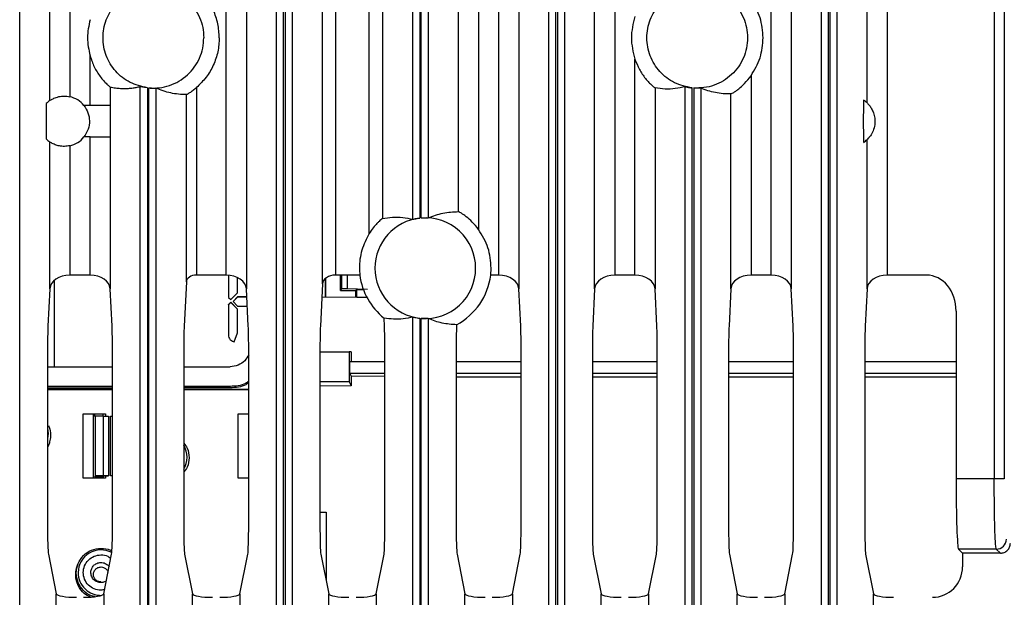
# Model space of a CAD drawing. Header units: millimetres. Extents: x -0.57 to 0.95, y -0.4 to 0.71.
# Tile 66 of 256: x -0.5246 to -0.4268, y 0.1947 to 0.2521. Entities that reach past the tile are written whole.
import ezdxf

# ---------------------------------------------------------------- set-up
doc = ezdxf.new("R2010")
doc.units = ezdxf.units.MM
doc.layers.add('FORMAT', color=7, linetype='Continuous')

msp = doc.modelspace()

# ---------------------------------------------------------------- linework, layer by layer
at = {"layer": 'FORMAT', "color": 7, "linetype": 'Continuous', "lineweight": 25}
for p, q in [((-0.489876, 0.230821), (-0.489876, 0.322894)), ((-0.488577, 0.322894), (-0.488577, 0.232312)), ((-0.481021, 0.232995), (-0.481021, 0.322894)), ((-0.479022, 0.322894), (-0.479022, 0.231229)), ((-0.48556, 0.232235), (-0.48556, 0.321524)), ((-0.484861, 0.321524), (-0.484861, 0.232351)), ((-0.484713, 0.232365), (-0.484713, 0.321524)), ((-0.484013, 0.321524), (-0.484013, 0.232384)), ((-0.42682, 0.321372), (-0.42682, 0.206466)), ((-0.427819, 0.31974), (-0.427819, 0.206466)), ((-0.519597, 0.307084), (-0.519597, 0.244411)), ((-0.504077, 0.226693), (-0.504077, 0.307176)), ((-0.449977, 0.226693), (-0.449977, 0.306996)), ((-0.438447, 0.30737), (-0.438447, 0.226693)), ((-0.493223, 0.306157), (-0.493223, 0.226693)), ((-0.524588, 0.17233), (-0.524588, 0.305307)), ((-0.499085, 0.193218), (-0.499085, 0.305315)), ((-0.498386, 0.193266), (-0.498386, 0.305267)), ((-0.498238, 0.305267), (-0.498238, 0.193266)), ((-0.497538, 0.305315), (-0.497538, 0.193218)), ((-0.444985, 0.193233), (-0.444985, 0.3053)), ((-0.444286, 0.193267), (-0.444286, 0.305267)), ((-0.444138, 0.30527), (-0.444138, 0.193264)), ((-0.443438, 0.305332), (-0.443438, 0.193202)), ((-0.521596, 0.244024), (-0.521596, 0.304924)), ((-0.502078, 0.30496), (-0.502078, 0.225341)), ((-0.494522, 0.225814), (-0.494522, 0.304962)), ((-0.447978, 0.30489), (-0.447978, 0.225341)), ((-0.440446, 0.243793), (-0.440446, 0.305032)), ((-0.477027, 0.226693), (-0.477027, 0.284199)), ((-0.465497, 0.284385), (-0.465497, 0.226693)), ((-0.475028, 0.282039), (-0.475028, 0.225341)), ((-0.472035, 0.17233), (-0.472035, 0.282422)), ((-0.471336, 0.172371), (-0.471336, 0.282381)), ((-0.471188, 0.282383), (-0.471188, 0.17237)), ((-0.470488, 0.282437), (-0.470488, 0.172315)), ((-0.467496, 0.225341), (-0.467496, 0.28211)), ((-0.517602, 0.243539), (-0.517602, 0.248471)), ((-0.463502, 0.226693), (-0.463502, 0.248152)), ((-0.451972, 0.246489), (-0.451972, 0.226693)), ((-0.51261, 0.098339), (-0.51261, 0.245426)), ((-0.45851, 0.098354), (-0.45851, 0.2454)), ((-0.515603, 0.245374), (-0.515603, 0.243539)), ((-0.511911, 0.245303), (-0.511911, 0.09839)), ((-0.511763, 0.098391), (-0.511763, 0.245287)), ((-0.511063, 0.245261), (-0.511063, 0.098347)), ((-0.508037, 0.226017), (-0.508037, 0.244624)), ((-0.507038, 0.245315), (-0.507038, 0.226693)), ((-0.461503, 0.245288), (-0.461503, 0.225341)), ((-0.457811, 0.098391), (-0.457811, 0.245292)), ((-0.457663, 0.245279), (-0.457663, 0.098389)), ((-0.456963, 0.245267), (-0.456963, 0.09833)), ((-0.453971, 0.225341), (-0.453971, 0.244682)), ((-0.517602, 0.243539), (-0.518211, 0.243539)), ((-0.515603, 0.243539), (-0.517602, 0.243539)), ((-0.515603, 0.243539), (-0.515603, 0.240412)), ((-0.521596, 0.225341), (-0.521596, 0.239927)), ((-0.519597, 0.23954), (-0.519597, 0.226693)), ((-0.517602, 0.240412), (-0.515603, 0.240412)), ((-0.517602, 0.226693), (-0.517602, 0.240412)), ((-0.515603, 0.240412), (-0.515603, 0.225341)), ((-0.440446, 0.225341), (-0.440446, 0.240158)), ((-0.477807, 0.226693), (-0.477771, 0.227381)), ((-0.521164, 0.226152), (-0.521164, 0.217556)), ((-0.517602, 0.226693), (-0.519597, 0.226693)), ((-0.508037, 0.226017), (-0.508256, 0.221637)), ((-0.504077, 0.226693), (-0.507038, 0.226693)), ((-0.503862, 0.226659), (-0.503862, 0.224485)), ((-0.503862, 0.226659), (-0.503862, 0.224485)), ((-0.502947, 0.224935), (-0.502947, 0.226397)), ((-0.494242, 0.226341), (-0.494242, 0.22447)), ((-0.494224, 0.226351), (-0.494224, 0.22447)), ((-0.490817, 0.226693), (-0.493223, 0.226693)), ((-0.492742, 0.225167), (-0.492742, 0.226693)), ((-0.492609, 0.225335), (-0.492611, 0.226693)), ((-0.492042, 0.225334), (-0.492042, 0.226693)), ((-0.477027, 0.226693), (-0.477806, 0.226693)), ((-0.463502, 0.226693), (-0.465497, 0.226693)), ((-0.449977, 0.226693), (-0.451972, 0.226693)), ((-0.434548, 0.226693), (-0.438447, 0.226693)), ((-0.521596, 0.225341), (-0.521781, 0.221637)), ((-0.515418, 0.221637), (-0.515603, 0.225341)), ((-0.503633, 0.22426), (-0.502947, 0.224935)), ((-0.501893, 0.221637), (-0.502078, 0.225341)), ((-0.494522, 0.225814), (-0.494731, 0.221637)), ((-0.492742, 0.225167), (-0.492609, 0.225335)), ((-0.492742, 0.225167), (-0.49121, 0.225171)), ((-0.492042, 0.225334), (-0.492609, 0.225335)), ((-0.490042, 0.225266), (-0.492042, 0.225334)), ((-0.491133, 0.225267), (-0.49121, 0.225171)), ((-0.49121, 0.224471), (-0.49121, 0.225171)), ((-0.491133, 0.225267), (-0.490464, 0.225266)), ((-0.491114, 0.224515), (-0.491113, 0.225223)), ((-0.474843, 0.221637), (-0.475028, 0.225341)), ((-0.467496, 0.225341), (-0.467681, 0.221637)), ((-0.461318, 0.221637), (-0.461503, 0.225341)), ((-0.453971, 0.225341), (-0.454156, 0.221637)), ((-0.447793, 0.221637), (-0.447978, 0.225341)), ((-0.440446, 0.225341), (-0.440631, 0.221637)), ((-0.503862, 0.224485), (-0.503633, 0.22426)), ((-0.503633, 0.223999), (-0.503862, 0.223776)), ((-0.503633, 0.223977), (-0.503862, 0.223753)), ((-0.502947, 0.223326), (-0.503633, 0.223999)), ((-0.503633, 0.223977), (-0.503633, 0.223999)), ((-0.502947, 0.223304), (-0.503633, 0.223977)), ((-0.502947, 0.224531), (-0.503395, 0.224073)), ((-0.503395, 0.224073), (-0.502947, 0.223616)), ((-0.502947, 0.224508), (-0.503384, 0.224062)), ((-0.502038, 0.224532), (-0.502947, 0.224531)), ((-0.502947, 0.224508), (-0.502947, 0.224531)), ((-0.502036, 0.22451), (-0.502947, 0.224508)), ((-0.491095, 0.224487), (-0.494589, 0.224468)), ((-0.491114, 0.224515), (-0.490131, 0.224515)), ((-0.491114, 0.224515), (-0.491095, 0.224477)), ((-0.490053, 0.224484), (-0.491095, 0.224477)), ((-0.503862, 0.223776), (-0.503862, 0.22063)), ((-0.503862, 0.223753), (-0.503862, 0.223776)), ((-0.503862, 0.223753), (-0.503862, 0.220607)), ((-0.502947, 0.223616), (-0.501992, 0.223617)), ((-0.502947, 0.220969), (-0.502947, 0.223326)), ((-0.431606, 0.223104), (-0.431606, 0.206466)), ((-0.488368, 0.221637), (-0.488407, 0.222418)), ((-0.48556, 0.123222), (-0.48556, 0.222527)), ((-0.484861, 0.222411), (-0.484861, 0.123266)), ((-0.484713, 0.123266), (-0.484713, 0.222397)), ((-0.484013, 0.222378), (-0.484013, 0.123214)), ((-0.50329, 0.220069), (-0.502947, 0.220969)), ((-0.481199, 0.221768), (-0.481206, 0.221637)), ((-0.521825, 0.219179), (-0.521825, 0.201937)), ((-0.515374, 0.201937), (-0.515374, 0.219179)), ((-0.5083, 0.219179), (-0.5083, 0.201937)), ((-0.501849, 0.201937), (-0.501849, 0.219179)), ((-0.494775, 0.219179), (-0.494775, 0.201937)), ((-0.494775, 0.219085), (-0.491884, 0.219085)), ((-0.491884, 0.219085), (-0.491884, 0.216085)), ((-0.491686, 0.219085), (-0.491884, 0.219085)), ((-0.488324, 0.201937), (-0.488324, 0.219179)), ((-0.48125, 0.219179), (-0.48125, 0.201937)), ((-0.474799, 0.201937), (-0.474799, 0.219179)), ((-0.467725, 0.219179), (-0.467725, 0.201937)), ((-0.461274, 0.201937), (-0.461274, 0.219179)), ((-0.4542, 0.219179), (-0.4542, 0.201937)), ((-0.447749, 0.201937), (-0.447749, 0.219179)), ((-0.440675, 0.219179), (-0.440675, 0.201937)), ((-0.491814, 0.216915), (-0.491814, 0.218115)), ((-0.491814, 0.218115), (-0.488324, 0.218115)), ((-0.48125, 0.218115), (-0.474799, 0.218115)), ((-0.467725, 0.218115), (-0.461274, 0.218115)), ((-0.4542, 0.218115), (-0.447749, 0.218115)), ((-0.440675, 0.218115), (-0.431606, 0.218115)), ((-0.521825, 0.217596), (-0.515374, 0.217596)), ((-0.5083, 0.217596), (-0.503684, 0.217596)), ((-0.491884, 0.216085), (-0.494775, 0.216085)), ((-0.491884, 0.216085), (-0.491681, 0.215679)), ((-0.491814, 0.216915), (-0.491682, 0.216652)), ((-0.488324, 0.216915), (-0.491814, 0.216915)), ((-0.491682, 0.216652), (-0.488324, 0.216672)), ((-0.474799, 0.216915), (-0.48125, 0.216915)), ((-0.48125, 0.216598), (-0.474799, 0.216598)), ((-0.461274, 0.216915), (-0.467725, 0.216915)), ((-0.467725, 0.216598), (-0.461274, 0.216598)), ((-0.447749, 0.216915), (-0.4542, 0.216915)), ((-0.4542, 0.216598), (-0.447749, 0.216598)), ((-0.431606, 0.216915), (-0.440675, 0.216915)), ((-0.440675, 0.216598), (-0.431606, 0.216598)), ((-0.515374, 0.215637), (-0.521825, 0.215637)), ((-0.521164, 0.215466), (-0.521825, 0.215467)), ((-0.515374, 0.215333), (-0.521825, 0.215333)), ((-0.521825, 0.215324), (-0.515374, 0.215324)), ((-0.515374, 0.215471), (-0.521164, 0.215466)), ((-0.503684, 0.215637), (-0.5083, 0.215637)), ((-0.503684, 0.215495), (-0.5083, 0.215484)), ((-0.501849, 0.215333), (-0.5083, 0.215333)), ((-0.5083, 0.215324), (-0.501849, 0.215324)), ((-0.503684, 0.215495), (-0.503684, 0.215637)), ((-0.491681, 0.215679), (-0.494775, 0.215664)), ((-0.518284, 0.212924), (-0.516084, 0.212924)), ((-0.518284, 0.206525), (-0.518284, 0.212924)), ((-0.517284, 0.212924), (-0.517284, 0.206525)), ((-0.517176, 0.212924), (-0.517176, 0.212672)), ((-0.517176, 0.212672), (-0.517071, 0.212698)), ((-0.517066, 0.206803), (-0.517071, 0.212698)), ((-0.516284, 0.212698), (-0.517071, 0.212698)), ((-0.516284, 0.212698), (-0.516284, 0.212924)), ((-0.516284, 0.212698), (-0.516284, 0.212924)), ((-0.516284, 0.212698), (-0.516284, 0.206803)), ((-0.516284, 0.212698), (-0.515784, 0.212689)), ((-0.516084, 0.212924), (-0.516084, 0.212695)), ((-0.515784, 0.212689), (-0.515784, 0.20676)), ((-0.515584, 0.212689), (-0.515374, 0.212693)), ((-0.515584, 0.20676), (-0.515584, 0.212689)), ((-0.502884, 0.212924), (-0.501849, 0.212924)), ((-0.502884, 0.206525), (-0.502884, 0.212924)), ((-0.516084, 0.206525), (-0.518284, 0.206525)), ((-0.517066, 0.206803), (-0.517171, 0.206672)), ((-0.516284, 0.206672), (-0.51717, 0.206672)), ((-0.517065, 0.206803), (-0.516284, 0.206803)), ((-0.515784, 0.20676), (-0.516284, 0.206803)), ((-0.516284, 0.20676), (-0.516284, 0.206672)), ((-0.516284, 0.20676), (-0.515784, 0.20676)), ((-0.516284, 0.206525), (-0.516284, 0.20676)), ((-0.516284, 0.206672), (-0.516284, 0.206525)), ((-0.516084, 0.20676), (-0.516084, 0.206525)), ((-0.515374, 0.206778), (-0.515584, 0.20676)), ((-0.515374, 0.20676), (-0.515584, 0.20676)), ((-0.501849, 0.206525), (-0.502884, 0.206525)), ((-0.427819, 0.206466), (-0.431606, 0.206466)), ((-0.42682, 0.206466), (-0.427819, 0.206466)), ((-0.494775, 0.203153), (-0.49416, 0.203147)), ((-0.49416, 0.203147), (-0.494157, 0.196297)), ((-0.427617, 0.19947), (-0.43137, 0.19947)), ((-0.43137, 0.19947), (-0.430966, 0.199066)), ((-0.427213, 0.199066), (-0.427617, 0.19947)), ((-0.521739, 0.198983), (-0.520956, 0.195029)), ((-0.516243, 0.195029), (-0.51546, 0.198983)), ((-0.508214, 0.198983), (-0.507431, 0.195029)), ((-0.502718, 0.195029), (-0.501935, 0.198983)), ((-0.494689, 0.198983), (-0.493906, 0.195029)), ((-0.489193, 0.195029), (-0.48841, 0.198983)), ((-0.481164, 0.198983), (-0.480381, 0.195029)), ((-0.475668, 0.195029), (-0.474885, 0.198983)), ((-0.467639, 0.198983), (-0.466856, 0.195029)), ((-0.462143, 0.195029), (-0.46136, 0.198983)), ((-0.454114, 0.198983), (-0.453331, 0.195029)), ((-0.448618, 0.195029), (-0.447835, 0.198983)), ((-0.440589, 0.198983), (-0.439806, 0.195029)), ((-0.427213, 0.199066), (-0.430966, 0.199066)), ((-0.430966, 0.199066), (-0.430966, 0.197717)), ((-0.520956, 0.172628), (-0.520956, 0.195029)), ((-0.516243, 0.195029), (-0.516243, 0.098585)), ((-0.507431, 0.098627), (-0.507431, 0.195029)), ((-0.502718, 0.195029), (-0.502718, 0.193482)), ((-0.493906, 0.193482), (-0.493906, 0.195029)), ((-0.489193, 0.195029), (-0.489193, 0.123503)), ((-0.480381, 0.156698), (-0.480381, 0.195029)), ((-0.475668, 0.195029), (-0.475668, 0.172628)), ((-0.466856, 0.172544), (-0.466856, 0.195029)), ((-0.462143, 0.195029), (-0.462143, 0.098669)), ((-0.453331, 0.098542), (-0.453331, 0.195029)), ((-0.448618, 0.195029), (-0.448618, 0.193565)), ((-0.439806, 0.193396), (-0.439806, 0.195029))]:
    msp.add_line(p, q, dxfattribs=at)
at = {"layer": 'FORMAT', "color": 7, "linetype": 'Continuous', "lineweight": 25, "flags": 128}
msp.add_lwpolyline([(-0.521825, 0.211487), (-0.521763, 0.210961), (-0.521825, 0.210435)], dxfattribs=at)
at = {"layer": 'FORMAT', "color": 7, "linetype": 'Continuous', "lineweight": 25}
for centre, radius, start, end in [((-0.520162, 0.241975), 0.0025, 124.987149, 135.565458), ((-0.520162, 0.241975), 0.0025, 38.703271, 76.931255), ((-0.442162, 0.241975), 0.0025, 46.637855, 56.910443), ((-0.520162, 0.241975), 0.0025, 224.434542, 235.012851), ((-0.520162, 0.241975), 0.0025, 283.068745, 321.296729), ((-0.442162, 0.241975), 0.0025, 303.089557, 313.362145), ((-0.484312, 0.227381), 0.0050000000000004, 96.303992, 263.696008), ((-0.484312, 0.227381), 0.0050000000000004, 0, 94.599857), ((-0.484312, 0.227381), 0.0050000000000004, 265.400143, 0), ((-0.510221, 0.208598), 0.0022583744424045, 328.288836, 31.711164), ((-0.427618, 0.200471), 0.0010008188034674, 270.081692, 359.918308), ((-0.516522, 0.197142), 0.0022587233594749, 61.435577, 179.9959), ((-0.516522, 0.197142), 0.0022586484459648, 180.003013, 271.809048)]:
    msp.add_arc(centre, radius, start, end, dxfattribs=at)
for centre, major_axis, ratio, start_param, end_param in [((-0.519597, 0.225292), (0.002000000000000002, 0), 0.700208, 1.570796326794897, 3.106686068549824), ((-0.517602, 0.225292), (0.002000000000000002, 0), 0.700208, 0.0349065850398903, 1.570796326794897), ((-0.507038, 0.225993), (0.001000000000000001, 0), 0.700208, 1.570796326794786, 3.106686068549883), ((-0.504077, 0.225292), (0.002000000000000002, 0), 0.700208, 0.0349065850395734, 1.570796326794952), ((-0.493223, 0.225783), (0.001299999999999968, 0), 0.700208, 1.570796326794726, 3.106686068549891), ((-0.484312, 0.227545), (0, 0.006562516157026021), 0.999689, 1.70096073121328, 2.46744745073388), ((-0.484312, 0.227545), (0, 0.006562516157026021), 0.999689, 3.635973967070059, 4.582224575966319), ((-0.477027, 0.225292), (0.002000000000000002, 0), 0.700208, 0.0349065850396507, 1.570796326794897), ((-0.465497, 0.225292), (0.002000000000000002, 0), 0.700208, 1.570796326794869, 3.106686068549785), ((-0.463502, 0.225292), (0.002000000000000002, 0), 0.700208, 0.0349065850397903, 1.570796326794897), ((-0.451972, 0.225292), (0.002000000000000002, 0), 0.700208, 1.570796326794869, 3.106686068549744), ((-0.449977, 0.225292), (0.002000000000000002, 0), 0.700208, 0.0349065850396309, 1.570796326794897), ((-0.438447, 0.225292), (0.002000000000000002, 0), 0.700208, 1.570796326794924, 3.106686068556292), ((-0.434608, 0.223031), (-0.0001824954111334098, -0.003659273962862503), 0.818817, 1.631628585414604, 3.182406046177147), ((-0.52172, 0.219179), (0, 0.003000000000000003), 0.034921, 0.6108652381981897, 1.570796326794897), ((-0.515478, 0.219179), (0, 0.002999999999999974), 0.034921, 4.71238898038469, 5.67232006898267), ((-0.508195, 0.219179), (0, 0.002999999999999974), 0.034921, 0.6108652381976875, 1.570796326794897), ((-0.501953, 0.219179), (0, 0.002999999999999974), 0.034921, 4.71238898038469, 5.672320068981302), ((-0.49467, 0.219179), (0, 0.002999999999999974), 0.034921, 0.6108652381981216, 1.570796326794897), ((-0.488428, 0.219179), (0, 0.002999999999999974), 0.034921, 4.71238898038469, 5.672320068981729), ((-0.481145, 0.219179), (0, 0.003000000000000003), 0.034921, 0.6108652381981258, 1.570796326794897), ((-0.474903, 0.219179), (0, 0.002999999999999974), 0.034921, 4.71238898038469, 5.672320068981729), ((-0.46762, 0.219179), (0, 0.002999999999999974), 0.034921, 0.6108652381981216, 1.570796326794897), ((-0.461378, 0.219179), (0, 0.002999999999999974), 0.034921, 4.71238898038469, 5.672320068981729), ((-0.454095, 0.219179), (0, 0.002999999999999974), 0.034921, 0.6108652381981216, 1.570796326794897), ((-0.447853, 0.219179), (0, 0.003000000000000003), 0.034921, 4.71238898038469, 5.672320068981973), ((-0.44057, 0.219179), (0, 0.003000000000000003), 0.034921, 0.6108652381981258, 1.570796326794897), ((-0.431362, 0.206466), (0, 0.006999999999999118), 0.034921, 1.570796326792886, 3.106686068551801), ((-0.52172, 0.201937), (0, 0.003000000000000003), 0.034921, 1.570796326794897, 2.967059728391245), ((-0.515478, 0.201937), (0, 0.003000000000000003), 0.034921, 3.316125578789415, 4.71238898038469), ((-0.508195, 0.201937), (0, 0.003000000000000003), 0.034921, 1.570796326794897, 2.967059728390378), ((-0.501953, 0.201937), (0, 0.003000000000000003), 0.034921, 3.316125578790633, 4.71238898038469), ((-0.49467, 0.201937), (0, 0.003000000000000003), 0.034921, 1.570796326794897, 2.967059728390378), ((-0.488428, 0.201937), (0, 0.003000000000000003), 0.034921, 3.316125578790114, 4.71238898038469), ((-0.481145, 0.201937), (0, 0.003000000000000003), 0.034921, 1.570796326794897, 2.967059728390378), ((-0.474903, 0.201937), (0, 0.003000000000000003), 0.034921, 3.316125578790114, 4.71238898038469), ((-0.46762, 0.201937), (0, 0.003000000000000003), 0.034921, 1.570796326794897, 2.967059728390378), ((-0.461378, 0.201937), (0, 0.003000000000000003), 0.034921, 3.316125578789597, 4.71238898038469), ((-0.454095, 0.201937), (0, 0.003000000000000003), 0.034921, 1.570796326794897, 2.967059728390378), ((-0.447853, 0.201937), (0, 0.003000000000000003), 0.034921, 3.316125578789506, 4.71238898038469), ((-0.44057, 0.201937), (0, 0.003000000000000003), 0.034921, 1.570796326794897, 2.967059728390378), ((-0.433968, 0.197735), (0.0005921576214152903, -0.002990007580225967), 0.984226, 6.090677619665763, 7.655413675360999), ((-0.518957, 0.195042), (0.002000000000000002, 0), 0.176327, 3.1764992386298, 4.712388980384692), ((-0.518242, 0.195042), (0.002000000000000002, 0), 0.176327, 4.712388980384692, 6.248278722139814), ((-0.505432, 0.195042), (0.002000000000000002, 0), 0.176327, 3.176499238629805, 4.712388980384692), ((-0.504717, 0.195042), (0.002000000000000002, 0), 0.176327, 4.712388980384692, 6.248278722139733), ((-0.491907, 0.195042), (0.002000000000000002, 0), 0.176327, 3.176499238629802, 4.712388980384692), ((-0.491192, 0.195042), (0.002000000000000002, 0), 0.176327, 4.712388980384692, 6.248278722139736), ((-0.478382, 0.195042), (0.002000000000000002, 0), 0.176327, 3.1764992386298, 4.712388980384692), ((-0.477667, 0.195042), (0.002000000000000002, 0), 0.176327, 4.712388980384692, 6.24827872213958), ((-0.464857, 0.195042), (0.002000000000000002, 0), 0.176327, 3.1764992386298, 4.712388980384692), ((-0.464142, 0.195042), (0.002000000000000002, 0), 0.176327, 4.712388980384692, 6.248278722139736), ((-0.451332, 0.195042), (0.002000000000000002, 0), 0.176327, 3.1764992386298, 4.712388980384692), ((-0.450617, 0.195042), (0.002000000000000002, 0), 0.176327, 4.712388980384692, 6.248278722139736), ((-0.437807, 0.195042), (0.002000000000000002, 0), 0.176327, 3.1764992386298, 4.712388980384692)]:
    msp.add_ellipse(centre, major_axis=major_axis, ratio=ratio, start_param=start_param, end_param=end_param, dxfattribs=at)
for points in [[(-0.511910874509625, 0.2453026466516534), (-0.5125032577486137, 0.2454385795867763), (-0.513688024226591, 0.2457104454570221), (-0.5151351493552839, 0.2468839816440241), (-0.516090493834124, 0.2484514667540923), (-0.5164225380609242, 0.2502666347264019), (-0.516090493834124, 0.2520818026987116), (-0.5151351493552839, 0.2536492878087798), (-0.513688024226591, 0.2548228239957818), (-0.5125032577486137, 0.2550946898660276), (-0.511910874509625, 0.2552306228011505)], [(-0.5117628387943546, 0.2552462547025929), (-0.5114163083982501, 0.2552567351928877), (-0.5107232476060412, 0.2552776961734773), (-0.5097037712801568, 0.2550365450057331), (-0.5087546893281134, 0.2546058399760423), (-0.5079153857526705, 0.2539846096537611), (-0.5072209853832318, 0.2532047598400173), (-0.5067064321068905, 0.2522983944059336), (-0.5063743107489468, 0.2513048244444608), (-0.5063326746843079, 0.2506126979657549), (-0.5063118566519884, 0.250266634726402)], [(-0.5047705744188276, 0.250266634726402), (-0.5047994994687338, 0.2507349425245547), (-0.5048573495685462, 0.2516715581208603), (-0.5053243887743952, 0.2530079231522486), (-0.5060308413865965, 0.2542346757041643), (-0.5067020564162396, 0.2548904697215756), (-0.5070376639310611, 0.2552183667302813)], [(-0.4578108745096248, 0.2452915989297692), (-0.458414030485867, 0.2454182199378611), (-0.4596203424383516, 0.2456714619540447), (-0.4611033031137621, 0.24684381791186), (-0.4620841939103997, 0.2484262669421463), (-0.4624256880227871, 0.250266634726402), (-0.4620841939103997, 0.2521070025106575), (-0.4611033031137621, 0.2536894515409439), (-0.4596203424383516, 0.2548618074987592), (-0.458414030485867, 0.2551150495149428), (-0.4578108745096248, 0.2552416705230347)], [(-0.4576628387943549, 0.2552543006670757), (-0.4573203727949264, 0.2552580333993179), (-0.4566354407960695, 0.2552654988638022), (-0.4556324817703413, 0.2550110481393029), (-0.4547009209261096, 0.2545726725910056), (-0.4538788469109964, 0.2539497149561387), (-0.4531997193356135, 0.253173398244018), (-0.4526970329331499, 0.2522749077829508), (-0.4523728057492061, 0.2512922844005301), (-0.4523321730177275, 0.2506085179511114), (-0.4523118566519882, 0.250266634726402)], [(-0.4507705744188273, 0.250266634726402), (-0.4508242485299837, 0.2509429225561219), (-0.4509315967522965, 0.2522954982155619), (-0.4516251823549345, 0.2534616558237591), (-0.4519719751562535, 0.2540447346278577)], [(-0.4635017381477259, 0.2523817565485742), (-0.4636774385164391, 0.2516767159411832), (-0.4640288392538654, 0.2502666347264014), (-0.4636774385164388, 0.2488565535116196), (-0.4635017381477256, 0.2481515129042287)], [(-0.5176017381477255, 0.2520626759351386), (-0.5177274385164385, 0.2514639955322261), (-0.5179788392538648, 0.2502666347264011), (-0.5177274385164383, 0.2490692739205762), (-0.517601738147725, 0.2484705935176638)], [(-0.5117628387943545, 0.245287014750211), (-0.51141630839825, 0.2452765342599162), (-0.5107232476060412, 0.2452555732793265), (-0.5097037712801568, 0.2454967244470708), (-0.5087546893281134, 0.2459274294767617), (-0.5079153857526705, 0.2465486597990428), (-0.5072209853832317, 0.2473285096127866), (-0.5067064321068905, 0.2482348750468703), (-0.5063743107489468, 0.2492284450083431), (-0.506332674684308, 0.249920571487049), (-0.5063118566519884, 0.250266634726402)], [(-0.5047705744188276, 0.250266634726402), (-0.5047994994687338, 0.2497983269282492), (-0.5048573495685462, 0.2488617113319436), (-0.5053243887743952, 0.2475253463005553), (-0.5060308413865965, 0.2462985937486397), (-0.5067020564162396, 0.2456427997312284), (-0.507037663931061, 0.2453149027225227)], [(-0.4523118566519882, 0.250266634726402), (-0.4523321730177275, 0.2499247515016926), (-0.4523728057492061, 0.2492409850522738), (-0.4526970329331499, 0.2482583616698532), (-0.4531997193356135, 0.2473598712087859), (-0.4538788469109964, 0.2465835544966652), (-0.4547009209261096, 0.2459605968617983), (-0.4556324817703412, 0.245522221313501), (-0.4566354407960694, 0.2452677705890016), (-0.4573203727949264, 0.2452752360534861), (-0.4576628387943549, 0.2452789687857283)], [(-0.4519719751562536, 0.2464885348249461), (-0.4516251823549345, 0.2470716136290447), (-0.4509315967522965, 0.248237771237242), (-0.4508242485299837, 0.249590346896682), (-0.4507705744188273, 0.250266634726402)], [(-0.4777705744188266, 0.2273810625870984), (-0.4778266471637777, 0.2280719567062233), (-0.47793879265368, 0.2294537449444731), (-0.4786609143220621, 0.2306371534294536), (-0.4790219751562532, 0.2312288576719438)], [(-0.4916856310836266, 0.2190845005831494), (-0.4916851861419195, 0.218761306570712), (-0.4916847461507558, 0.2184380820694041), (-0.4916843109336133, 0.2181148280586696)], [(-0.4916823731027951, 0.2166515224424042), (-0.4916819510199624, 0.2163275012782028), (-0.4916815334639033, 0.216003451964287), (-0.491681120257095, 0.2156793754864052)]]:
    msp.add_open_spline(points, degree=3, dxfattribs=at)
for points, knots in [([(-0.517601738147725, 0.2484705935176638), (-0.5174757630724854, 0.2481020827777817), (-0.5172244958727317, 0.2473670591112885), (-0.5167016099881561, 0.2465344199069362), (-0.5162510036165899, 0.2459812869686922), (-0.5159311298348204, 0.2456505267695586), (-0.5156743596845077, 0.2454225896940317), (-0.515626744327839, 0.2453903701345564), (-0.5156029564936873, 0.2453742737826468)], [0, 0, 0, 0, 0.250397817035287, 0.499438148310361, 0.6308877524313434, 0.7497403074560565, 0.8749744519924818, 0.9999999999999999, 0.9999999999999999, 0.9999999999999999, 0.9999999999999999]), ([(-0.4635017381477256, 0.2481515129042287), (-0.4633638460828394, 0.247804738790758), (-0.4630887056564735, 0.2471128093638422), (-0.4625582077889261, 0.2463391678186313), (-0.4621157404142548, 0.2458321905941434), (-0.4618092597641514, 0.2455334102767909), (-0.461569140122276, 0.2453306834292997), (-0.461525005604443, 0.2453024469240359), (-0.4615029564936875, 0.2452883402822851)], [0, 0, 0, 0, 0.250248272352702, 0.4993283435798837, 0.6301678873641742, 0.7497157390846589, 0.8749607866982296, 1, 1, 1, 1]), ([(-0.4539707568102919, 0.2446822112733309), (-0.4539548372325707, 0.2446885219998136), (-0.4539230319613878, 0.2447011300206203), (-0.4537464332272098, 0.2448023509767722), (-0.4534988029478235, 0.2449626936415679), (-0.4531147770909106, 0.2452465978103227), (-0.4525572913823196, 0.2457354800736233), (-0.4521772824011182, 0.2462243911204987), (-0.4519719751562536, 0.2464885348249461)], [0, 0, 0, 0, 0.1253326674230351, 0.25039856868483, 0.3730249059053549, 0.5006697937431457, 0.7302271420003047, 1, 1, 1, 1]), ([(-0.5156029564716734, 0.2453742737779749), (-0.515511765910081, 0.2453560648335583), (-0.5153336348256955, 0.2453204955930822), (-0.515072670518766, 0.2452823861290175), (-0.5148245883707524, 0.2452551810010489), (-0.5145894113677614, 0.2452382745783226), (-0.514367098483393, 0.2452299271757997), (-0.5141407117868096, 0.2452287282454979), (-0.5138345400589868, 0.2452372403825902), (-0.5134542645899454, 0.245268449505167), (-0.5130225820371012, 0.2453312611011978), (-0.5127445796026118, 0.2453951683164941), (-0.5126104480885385, 0.2454260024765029)], [0, 0, 0, 0, 0.0913885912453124, 0.1785179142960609, 0.2613881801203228, 0.3399995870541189, 0.4143523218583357, 0.4844465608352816, 0.5671422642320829, 0.7211960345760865, 0.865481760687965, 1, 1, 1, 1]), ([(-0.5119108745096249, 0.2453026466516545), (-0.5120006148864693, 0.2453149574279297), (-0.5121560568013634, 0.2453362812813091), (-0.5123060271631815, 0.2453637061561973), (-0.5123723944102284, 0.2453771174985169), (-0.5123892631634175, 0.2453806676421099), (-0.5123940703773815, 0.2453816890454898), (-0.5124315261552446, 0.2453895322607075), (-0.5124940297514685, 0.2454021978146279), (-0.5125815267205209, 0.2454212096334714), (-0.5125991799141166, 0.2454241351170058), (-0.5126104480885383, 0.245426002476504)], [0, 0, 0, 0, 0.2502396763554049, 0.4334474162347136, 0.4813885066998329, 0.4943777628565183, 0.4981259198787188, 0.5000430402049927, 0.6402591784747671, 0.7703745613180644, 1, 1, 1, 1]), ([(-0.458510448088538, 0.2454002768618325), (-0.4588386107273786, 0.245328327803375), (-0.4595029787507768, 0.2451826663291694), (-0.4605005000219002, 0.2451464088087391), (-0.4611698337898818, 0.2452411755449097), (-0.4615029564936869, 0.245288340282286)], [0, 0, 0, 0, 0.328990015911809, 0.6660430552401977, 0.9999999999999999, 0.9999999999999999, 0.9999999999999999, 0.9999999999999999]), ([(-0.4585104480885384, 0.2454002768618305), (-0.4584970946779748, 0.2453985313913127), (-0.4584703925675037, 0.2453950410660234), (-0.4583070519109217, 0.2453621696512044), (-0.4580798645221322, 0.245322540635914), (-0.4579006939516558, 0.2453019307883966), (-0.4578108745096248, 0.2452915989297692)], [0, 0, 0, 0, 0.2499460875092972, 0.4998040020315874, 0.7492482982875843, 1, 1, 1, 1]), ([(-0.5215957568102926, 0.2440236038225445), (-0.5215690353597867, 0.2440427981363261), (-0.5215157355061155, 0.2440810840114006), (-0.5211997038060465, 0.2442645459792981), (-0.5207506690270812, 0.2444233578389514), (-0.5201800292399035, 0.2445030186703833), (-0.5197935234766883, 0.2444417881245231), (-0.5195969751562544, 0.2444106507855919)], [0, 0, 0, 0, 0.2012311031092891, 0.4013849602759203, 0.6256624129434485, 0.8096395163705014, 0.9999999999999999, 0.9999999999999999, 0.9999999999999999, 0.9999999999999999]), ([(-0.5117628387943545, 0.245287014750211), (-0.511673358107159, 0.2452802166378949), (-0.5114944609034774, 0.245266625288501), (-0.5112660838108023, 0.2452624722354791), (-0.511103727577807, 0.2452634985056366), (-0.5110767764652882, 0.2452618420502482), (-0.5110632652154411, 0.2452610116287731)], [0, 0, 0, 0, 0.2500214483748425, 0.4998635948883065, 0.7492694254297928, 1, 1, 1, 1]), ([(-0.5080370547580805, 0.2446235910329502), (-0.5082985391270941, 0.2446305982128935), (-0.5088177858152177, 0.2446445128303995), (-0.5095873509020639, 0.2447702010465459), (-0.5103346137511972, 0.2449606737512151), (-0.5108240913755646, 0.2451624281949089), (-0.5110632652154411, 0.2452610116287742)], [0, 0, 0, 0, 0.2592099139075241, 0.5147301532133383, 0.7628822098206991, 1, 1, 1, 1]), ([(-0.5080370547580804, 0.2446235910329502), (-0.5080302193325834, 0.2446261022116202), (-0.5080164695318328, 0.2446311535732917), (-0.5079386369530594, 0.2446730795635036), (-0.5078282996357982, 0.244737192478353), (-0.5076440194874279, 0.2448523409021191), (-0.5073686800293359, 0.2450407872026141), (-0.5071479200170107, 0.2452235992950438), (-0.507037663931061, 0.2453149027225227)], [0, 0, 0, 0, 0.1248238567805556, 0.251089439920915, 0.3741951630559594, 0.50124207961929, 0.75090100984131, 1, 1, 1, 1]), ([(-0.4569632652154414, 0.2452669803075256), (-0.4569758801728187, 0.2452674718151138), (-0.4570016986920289, 0.2452684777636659), (-0.4571399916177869, 0.2452649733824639), (-0.4572860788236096, 0.2452643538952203), (-0.4574469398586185, 0.2452668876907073), (-0.4575779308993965, 0.2452742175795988), (-0.4576628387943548, 0.2452789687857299)], [0, 0, 0, 0, 0.2440856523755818, 0.4995601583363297, 0.6345904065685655, 0.7631428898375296, 1, 1, 1, 1]), ([(-0.4539707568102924, 0.2446822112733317), (-0.4542284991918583, 0.2446856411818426), (-0.4547408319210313, 0.2446924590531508), (-0.4555009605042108, 0.2448055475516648), (-0.4562407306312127, 0.2449825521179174), (-0.4567258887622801, 0.2451735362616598), (-0.4569632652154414, 0.2452669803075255)], [0, 0, 0, 0, 0.2583789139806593, 0.5135980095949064, 0.7620149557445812, 1, 1, 1, 1]), ([(-0.5219474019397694, 0.2437256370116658), (-0.5219537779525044, 0.2432385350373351), (-0.521965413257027, 0.2423496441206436), (-0.5219596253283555, 0.2411167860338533), (-0.5219508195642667, 0.2404744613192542), (-0.5219474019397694, 0.2402251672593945)], [0, 0, 0, 0, 0.4258851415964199, 0.7771790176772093, 1, 1, 1, 1]), ([(-0.5182112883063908, 0.243538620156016), (-0.5180599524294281, 0.2433079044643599), (-0.5177572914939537, 0.2428464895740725), (-0.517621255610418, 0.2420121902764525), (-0.5177360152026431, 0.2411494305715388), (-0.5180486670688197, 0.2406644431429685), (-0.5182112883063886, 0.2404121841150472)], [0, 0, 0, 0, 0.2446853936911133, 0.4893532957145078, 0.734394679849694, 1, 1, 1, 1]), ([(-0.4407974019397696, 0.2440699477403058), (-0.4408044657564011, 0.2436666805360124), (-0.4408161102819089, 0.2430019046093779), (-0.4408239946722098, 0.2419661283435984), (-0.4408159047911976, 0.2409386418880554), (-0.440804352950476, 0.2402782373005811), (-0.4407974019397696, 0.2398808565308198)], [0, 0, 0, 0, 0.3043003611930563, 0.5016315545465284, 0.700120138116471, 1, 1, 1, 1]), ([(-0.4404457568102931, 0.2437929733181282), (-0.4404282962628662, 0.2437768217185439), (-0.4403933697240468, 0.2437445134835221), (-0.4402079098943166, 0.2435462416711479), (-0.4399865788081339, 0.2432312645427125), (-0.4397816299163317, 0.2427951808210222), (-0.4396528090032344, 0.2422463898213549), (-0.4396591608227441, 0.2416172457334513), (-0.4398319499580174, 0.2410015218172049), (-0.4401061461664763, 0.240529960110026), (-0.4403361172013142, 0.2402625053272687), (-0.4404302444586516, 0.2401725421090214), (-0.4404427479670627, 0.240160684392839), (-0.4404457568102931, 0.2401578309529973)], [0, 0, 0, 0, 0.0867884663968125, 0.1736039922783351, 0.2594662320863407, 0.3487877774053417, 0.448568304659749, 0.5611204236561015, 0.6794315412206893, 0.7905464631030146, 0.8859059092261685, 0.9725444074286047, 1, 1, 1, 1]), ([(-0.5195969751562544, 0.2395401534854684), (-0.5197790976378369, 0.2395103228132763), (-0.5201430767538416, 0.2394507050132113), (-0.5206606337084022, 0.2395109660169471), (-0.5211117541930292, 0.2396482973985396), (-0.5214400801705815, 0.2398200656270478), (-0.5215757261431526, 0.2399132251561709), (-0.5215920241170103, 0.2399245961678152), (-0.5215957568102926, 0.2399272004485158)], [0, 0, 0, 0, 0.1765694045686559, 0.3528810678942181, 0.5357958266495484, 0.7491316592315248, 0.9425441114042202, 1, 1, 1, 1]), ([(-0.517601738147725, 0.2404121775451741), (-0.5176110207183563, 0.2404121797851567), (-0.5178142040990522, 0.2404122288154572), (-0.5180173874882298, 0.2404122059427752), (-0.5182112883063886, 0.2404121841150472)], [0, 0, 0, 0, 0.0456856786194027, 1, 1, 1, 1]), ([(-0.4840132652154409, 0.2323839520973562), (-0.483776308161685, 0.2324794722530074), (-0.483291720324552, 0.2326748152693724), (-0.4825523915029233, 0.2328582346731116), (-0.4817918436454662, 0.2329779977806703), (-0.4812789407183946, 0.2329893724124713), (-0.4810207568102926, 0.2329950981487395)], [0, 0, 0, 0, 0.2375651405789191, 0.4858314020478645, 0.741178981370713, 1, 1, 1, 1]), ([(-0.4790219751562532, 0.2312288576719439), (-0.4792248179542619, 0.2314834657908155), (-0.4796078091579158, 0.2319641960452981), (-0.4801663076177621, 0.2324438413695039), (-0.4805532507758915, 0.2327235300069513), (-0.480798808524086, 0.2328790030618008), (-0.480973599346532, 0.2329769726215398), (-0.481004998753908, 0.2329890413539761), (-0.4810207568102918, 0.2329950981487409)], [0, 0, 0, 0, 0.2642971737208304, 0.4990243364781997, 0.6267714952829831, 0.7497515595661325, 0.8744107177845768, 1, 1, 1, 1]), ([(-0.4885765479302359, 0.2323120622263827), (-0.4885870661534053, 0.232305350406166), (-0.4886083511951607, 0.2322917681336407), (-0.4887284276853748, 0.2321917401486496), (-0.4889000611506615, 0.2320356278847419), (-0.4891581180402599, 0.2317759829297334), (-0.4895085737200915, 0.231375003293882), (-0.4897469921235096, 0.2310151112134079), (-0.4898757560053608, 0.2308207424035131)], [0, 0, 0, 0, 0.1172593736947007, 0.2372901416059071, 0.3647006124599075, 0.5023985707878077, 0.7312577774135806, 1, 1, 1, 1]), ([(-0.488576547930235, 0.2323120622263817), (-0.4882416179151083, 0.232364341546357), (-0.4875677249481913, 0.2324695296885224), (-0.4865623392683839, 0.2324445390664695), (-0.4858919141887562, 0.2323042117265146), (-0.4855604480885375, 0.2322348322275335)], [0, 0, 0, 0, 0.3331433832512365, 0.6702981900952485, 1, 1, 1, 1]), ([(-0.4855604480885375, 0.2322348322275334), (-0.4855492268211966, 0.2322365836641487), (-0.4855316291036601, 0.2322393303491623), (-0.4854441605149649, 0.2322572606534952), (-0.4853248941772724, 0.2322807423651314), (-0.4851291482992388, 0.2323173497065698), (-0.4849503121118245, 0.2323396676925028), (-0.4848608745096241, 0.2323508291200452)], [0, 0, 0, 0, 0.2295557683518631, 0.360000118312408, 0.5007689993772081, 0.7503300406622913, 1, 1, 1, 1]), ([(-0.4847128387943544, 0.2323649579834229), (-0.4846289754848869, 0.2323704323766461), (-0.4844987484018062, 0.2323789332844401), (-0.4843374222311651, 0.2323830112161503), (-0.4841919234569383, 0.232384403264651), (-0.4840526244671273, 0.2323817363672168), (-0.4840263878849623, 0.2323832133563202), (-0.484013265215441, 0.2323839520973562)], [0, 0, 0, 0, 0.2340737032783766, 0.3634811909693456, 0.5008730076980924, 0.7503532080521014, 1, 1, 1, 1]), ([(-0.4898757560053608, 0.2308207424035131), (-0.4901510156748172, 0.2302821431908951), (-0.4907015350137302, 0.2292049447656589), (-0.4908927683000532, 0.2277508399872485), (-0.4908332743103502, 0.2269218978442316), (-0.4908168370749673, 0.2266928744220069)], [0, 0, 0, 0, 0.4198580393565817, 0.8397160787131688, 1, 1, 1, 1]), ([(-0.4855604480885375, 0.2225272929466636), (-0.485872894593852, 0.2224609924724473), (-0.4865050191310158, 0.2223268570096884), (-0.4874539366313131, 0.2222914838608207), (-0.4880903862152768, 0.2223757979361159), (-0.4884071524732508, 0.222417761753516)], [0, 0, 0, 0, 0.3292773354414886, 0.6661757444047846, 1, 1, 1, 1]), ([(-0.4855604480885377, 0.2225272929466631), (-0.4855470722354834, 0.2225254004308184), (-0.4855203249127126, 0.2225216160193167), (-0.4853568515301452, 0.2224869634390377), (-0.4851297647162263, 0.2224449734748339), (-0.4849506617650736, 0.2224225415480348), (-0.4848608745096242, 0.2224112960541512)], [0, 0, 0, 0, 0.2499371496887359, 0.4997923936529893, 0.7492376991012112, 1, 1, 1, 1]), ([(-0.484013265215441, 0.2223781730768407), (-0.4840264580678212, 0.2223787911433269), (-0.4840527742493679, 0.222380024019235), (-0.4841913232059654, 0.222378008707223), (-0.4843345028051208, 0.222378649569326), (-0.484494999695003, 0.2223827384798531), (-0.4846268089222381, 0.2223914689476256), (-0.4847128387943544, 0.222397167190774)], [0, 0, 0, 0, 0.2504503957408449, 0.4995809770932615, 0.6321928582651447, 0.7599378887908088, 1, 1, 1, 1]), ([(-0.4811989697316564, 0.2217679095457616), (-0.4814417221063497, 0.2217786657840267), (-0.4819241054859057, 0.2218000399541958), (-0.4826390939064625, 0.221923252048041), (-0.4833344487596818, 0.2221030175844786), (-0.4837901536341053, 0.2222877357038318), (-0.4840132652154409, 0.2223781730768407)], [0, 0, 0, 0, 0.2587611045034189, 0.5141949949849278, 0.7621514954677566, 1, 1, 1, 1]), ([(-0.5038615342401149, 0.2206295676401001), (-0.5038330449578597, 0.2205442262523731), (-0.5037758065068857, 0.2203727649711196), (-0.5035879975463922, 0.2201844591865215), (-0.5034119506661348, 0.2201032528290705), (-0.5033140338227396, 0.2200757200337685), (-0.5032901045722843, 0.2200689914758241)], [0, 0, 0, 0, 0.3170756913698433, 0.6370438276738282, 0.9112995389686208, 1, 1, 1, 1]), ([(-0.5018485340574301, 0.2187801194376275), (-0.501965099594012, 0.2185735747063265), (-0.502213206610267, 0.2181339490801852), (-0.5028864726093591, 0.2176898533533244), (-0.5034179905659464, 0.2176271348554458), (-0.50368374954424, 0.2175957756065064)], [0, 0, 0, 0, 0.3070354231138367, 0.6535177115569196, 1, 1, 1, 1]), ([(-0.5018485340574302, 0.2161448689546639), (-0.5019482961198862, 0.2160728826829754), (-0.5024732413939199, 0.2156940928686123), (-0.5031420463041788, 0.21566255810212), (-0.5036837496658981, 0.2156370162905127)], [0, 0, 0, 0, 0.1900427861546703, 0.9999999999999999, 0.9999999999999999, 0.9999999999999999, 0.9999999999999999]), ([(-0.5018485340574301, 0.2159986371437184), (-0.5019419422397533, 0.2159314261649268), (-0.5024657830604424, 0.2155545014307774), (-0.5031343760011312, 0.2155217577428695), (-0.5036837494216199, 0.2154948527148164)], [0, 0, 0, 0, 0.1783140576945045, 1, 1, 1, 1]), ([(-0.501883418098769, 0.2129243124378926), (-0.5018835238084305, 0.2122073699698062), (-0.501883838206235, 0.2100750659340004), (-0.5018835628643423, 0.2079412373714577), (-0.5018833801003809, 0.2065248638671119)], [0, 0, 0, 0, 0.3362290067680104, 1, 1, 1, 1]), ([(-0.5217394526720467, 0.2117606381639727), (-0.5216877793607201, 0.2116360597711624), (-0.5215479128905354, 0.2112988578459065), (-0.5214976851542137, 0.2107302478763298), (-0.5215979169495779, 0.2101494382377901), (-0.5217013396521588, 0.2097705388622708), (-0.5218156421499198, 0.2096212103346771), (-0.5218251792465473, 0.2096087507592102)], [0, 0, 0, 0, 0.1809996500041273, 0.4899198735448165, 0.7475227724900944, 0.9789339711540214, 1, 1, 1, 1]), ([(-0.5083001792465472, 0.2100039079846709), (-0.5081737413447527, 0.2098393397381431), (-0.507850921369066, 0.2094191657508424), (-0.5077235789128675, 0.208554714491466), (-0.5078509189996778, 0.2076902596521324), (-0.508173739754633, 0.2072700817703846), (-0.5083001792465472, 0.2071055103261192)], [0, 0, 0, 0, 0.1958328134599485, 0.4999983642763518, 0.8041639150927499, 1, 1, 1, 1]), ([(-0.4276168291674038, 0.1994698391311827), (-0.4276329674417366, 0.1995256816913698), (-0.4276633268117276, 0.1996307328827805), (-0.4277129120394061, 0.2003041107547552), (-0.4277668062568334, 0.2016026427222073), (-0.4278098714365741, 0.2038029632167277), (-0.4278160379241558, 0.205593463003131), (-0.4278190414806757, 0.20646557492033)], [0, 0, 0, 0, 0.1526079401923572, 0.2870865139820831, 0.5008405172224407, 0.7568707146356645, 1, 1, 1, 1]), ([(-0.5189717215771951, 0.197098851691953), (-0.5189348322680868, 0.1974195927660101), (-0.5188610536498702, 0.1980610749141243), (-0.5182954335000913, 0.1988749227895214), (-0.5174820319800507, 0.1994259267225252), (-0.5165322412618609, 0.1995943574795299), (-0.5157953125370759, 0.1995173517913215), (-0.5154866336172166, 0.1992989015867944), (-0.5154389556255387, 0.1992651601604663)], [0, 0, 0, 0, 0.1929506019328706, 0.3859012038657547, 0.5788518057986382, 0.7718024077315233, 0.9647530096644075, 1, 1, 1, 1]), ([(-0.427212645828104, 0.1990656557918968), (-0.4270816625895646, 0.1990806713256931), (-0.4268197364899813, 0.1991106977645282), (-0.4264893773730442, 0.1993417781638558), (-0.4262582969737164, 0.1996721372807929), (-0.4262282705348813, 0.1999340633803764), (-0.426213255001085, 0.2000650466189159)], [0, 0, 0, 0, 0.2500385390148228, 0.4999999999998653, 0.749961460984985, 1, 1, 1, 1]), ([(-0.5161554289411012, 0.1954717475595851), (-0.5162769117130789, 0.1954399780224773), (-0.5166205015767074, 0.1953501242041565), (-0.5172105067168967, 0.1954979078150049), (-0.5177909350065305, 0.1958770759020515), (-0.5181807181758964, 0.1964622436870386), (-0.5183172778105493, 0.1971485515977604), (-0.518180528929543, 0.1978359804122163), (-0.5177917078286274, 0.1984177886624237), (-0.5172076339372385, 0.1988092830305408), (-0.5165263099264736, 0.1989374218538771), (-0.5159255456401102, 0.1988485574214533), (-0.5156432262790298, 0.1986347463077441), (-0.5155439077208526, 0.1985595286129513)], [0, 0, 0, 0, 0.0542094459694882, 0.1533206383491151, 0.2524318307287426, 0.3515430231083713, 0.4506542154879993, 0.5497654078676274, 0.6488766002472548, 0.7479877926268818, 0.8470989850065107, 0.9462101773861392, 1, 1, 1, 1]), ([(-0.5175803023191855, 0.1947176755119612), (-0.5177891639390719, 0.1948231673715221), (-0.5182935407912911, 0.1950779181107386), (-0.518735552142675, 0.1957033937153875), (-0.5189717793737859, 0.1963388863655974), (-0.5190524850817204, 0.1969230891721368), (-0.5190031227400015, 0.1974963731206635), (-0.518852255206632, 0.1978540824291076), (-0.5187940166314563, 0.1979921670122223)], [0, 0, 0, 0, 0.178956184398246, 0.4321586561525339, 0.564861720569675, 0.7012186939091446, 0.8846630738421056, 0.9999999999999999, 0.9999999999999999, 0.9999999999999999, 0.9999999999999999]), ([(-0.5165217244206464, 0.1961488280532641), (-0.5166399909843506, 0.1961607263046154), (-0.5168261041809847, 0.196179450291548), (-0.5170545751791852, 0.1962946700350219), (-0.517218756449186, 0.1964217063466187), (-0.5173567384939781, 0.1965836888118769), (-0.5174565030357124, 0.196773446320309), (-0.5175148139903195, 0.1969776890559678), (-0.5175318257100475, 0.1972416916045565), (-0.5174619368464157, 0.1975482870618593), (-0.517256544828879, 0.197859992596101), (-0.5169943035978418, 0.1980474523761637), (-0.5167351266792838, 0.1981338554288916), (-0.5165220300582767, 0.1981559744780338), (-0.5163080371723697, 0.1981341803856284), (-0.5160515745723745, 0.1980460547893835), (-0.5158290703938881, 0.1979065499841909), (-0.5157371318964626, 0.1977528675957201), (-0.5157119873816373, 0.1977108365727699)], [0, 0, 0, 0, 0.086227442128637, 0.1356940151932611, 0.1852933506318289, 0.2377841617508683, 0.2904100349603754, 0.3413460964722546, 0.3924132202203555, 0.4831859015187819, 0.5662734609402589, 0.6612092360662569, 0.7131714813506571, 0.765267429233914, 0.8172297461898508, 0.8693257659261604, 0.9642615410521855, 1, 1, 1, 1]), ([(-0.5165217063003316, 0.196212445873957), (-0.5165713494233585, 0.196215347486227), (-0.5166708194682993, 0.1962211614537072), (-0.5168559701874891, 0.196280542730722), (-0.5170560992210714, 0.1964135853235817), (-0.5171935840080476, 0.1966135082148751), (-0.5172547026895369, 0.1968019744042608), (-0.5172753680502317, 0.1970032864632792), (-0.5172271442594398, 0.1972410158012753), (-0.517099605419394, 0.1974391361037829), (-0.5169594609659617, 0.1975636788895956), (-0.5168257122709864, 0.1976412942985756), (-0.5166719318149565, 0.1976910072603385), (-0.5164764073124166, 0.1977094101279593), (-0.5162858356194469, 0.1976720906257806), (-0.5161184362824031, 0.1975881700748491), (-0.5159688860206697, 0.1974676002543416), (-0.5158496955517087, 0.1973223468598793), (-0.5158265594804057, 0.1971969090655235), (-0.5158203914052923, 0.1971634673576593)], [0, 0, 0, 0, 0.0453380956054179, 0.0908440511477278, 0.1763016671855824, 0.2600902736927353, 0.307281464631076, 0.3563934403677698, 0.4439098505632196, 0.5233168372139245, 0.5674352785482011, 0.614516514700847, 0.6637711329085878, 0.7141390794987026, 0.7929087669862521, 0.8375902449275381, 0.8840216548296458, 0.9690801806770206, 1, 1, 1, 1]), ([(-0.5170994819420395, 0.1947639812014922), (-0.5172212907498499, 0.1947822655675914), (-0.5176605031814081, 0.1948481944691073), (-0.518291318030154, 0.1953360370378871), (-0.5188620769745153, 0.1961333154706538), (-0.5189351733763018, 0.1967770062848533), (-0.5189717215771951, 0.197098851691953)], [0, 0, 0, 0, 0.1134139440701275, 0.408942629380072, 0.7044713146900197, 1, 1, 1, 1]), ([(-0.5159911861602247, 0.1963010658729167), (-0.5159915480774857, 0.1963007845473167), (-0.5160453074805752, 0.1962589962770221), (-0.516220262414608, 0.1961835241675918), (-0.516404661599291, 0.1961623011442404), (-0.5165217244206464, 0.1961488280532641)], [0, 0, 0, 0, 0.0024689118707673, 0.3667336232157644, 0.9999999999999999, 0.9999999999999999, 0.9999999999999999, 0.9999999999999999])]:
    msp.add_open_spline(points, degree=3, knots=knots, dxfattribs=at)

doc.saveas('drawing.dxf')
